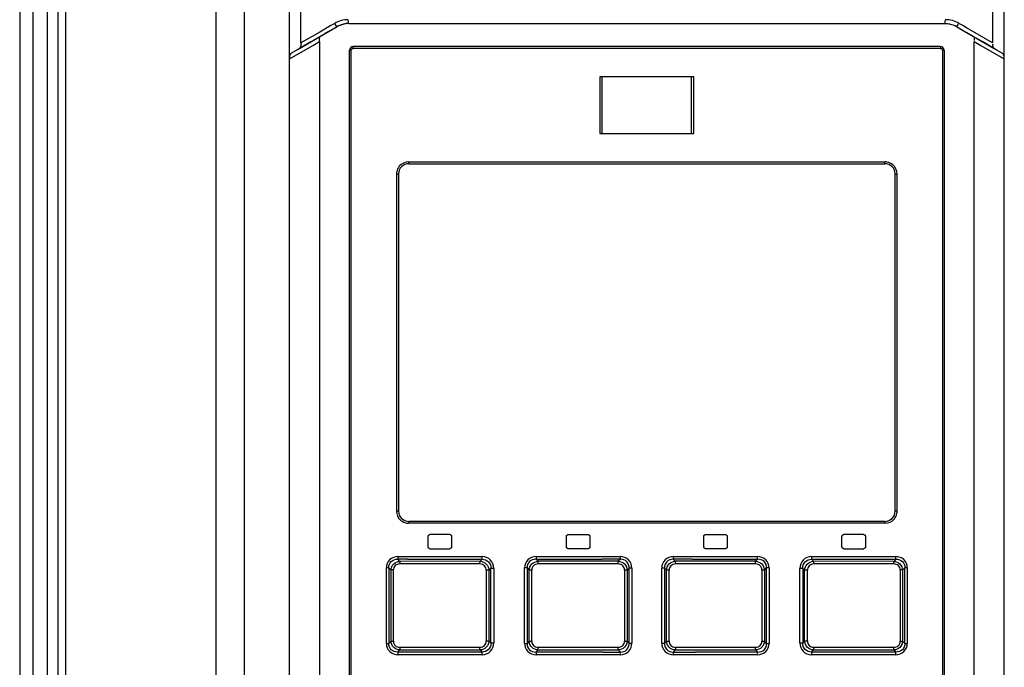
# Model space of a CAD drawing. Header units: inches. Extents: x 0 to 117, y 0 to 83.
# Tile 14 of 78: x 16.85 to 20.97, y 50.25 to 52.95. Entities that reach past the tile are written whole.
import ezdxf

# ---------------------------------------------------------------- set-up
doc = ezdxf.new("R2010")
doc.units = ezdxf.units.IN
doc.header["$LTSCALE"] = 6.431102
doc.header["$MEASUREMENT"] = 0
doc.layers.get('0').update_dxf_attribs({"linetype": 'CONTINUOUS'})
doc.styles.get("Standard").update_dxf_attribs({"font": 'txt', "width": 0.8})
doc.dimstyles.new('DIMSTYLE_2', dxfattribs={"dimtxt": 0.78125, "dimasz": 0.7, "dimexe": 0.18, "dimexo": 0.0625, "dimgap": 0.09, "dimtad": 1, "dimdec": 0, "dimzin": 4, "dimdsep": 46, "dimtxsty": 'STANDARD', "dimblk": '_FILLED', "dimblk1": '_FILLED', "dimblk2": '_FILLED', "dimcen": 0.09, "dimadec": 0, "dimazin": 0, "dimtfac": 1, "dimtdec": 0, "dimtofl": 0, "dimtmove": 0, "dimatfit": 3, "dimldrblk": '_FILLED', "dimfxl": 1, "dimtolj": 1, "dimtzin": 4, "dimarcsym": 0})

# ---------------------------------------------------------------- blocks, each defined once
blk = doc.blocks.new('_FILLED')
at = {"color": 0, "linetype": 'BYBLOCK'}
blk.add_solid([(0, 0), (-1, 0.1429), (-1, -0.1429)], dxfattribs=at)
blk = doc.blocks.new('*D7')
at = {"color": 7, "linetype": 'CONTINUOUS'}
for p, q in [((16.8175, 55.5995), (13.7418, 55.5995)), ((14.1168, 55.5995), (14.1168, 42.1088)), ((14.1168, 28.6182), (14.1168, 42.1088)), ((18.1416, 28.6182), (13.7418, 28.6182))]:
    blk.add_line(p, q, dxfattribs=at)
at = {"color": 7, "linetype": 'CONTINUOUS', "xscale": 0.7, "yscale": 0.7, "zscale": 0.7}
for p, rotation in [((14.1168, 55.5995), 90), ((14.1168, 28.6182), 270)]:
    blk.add_blockref('_FILLED', p, dxfattribs=dict(at, rotation=rotation))
at = {"color": 7, "linetype": 'CONTINUOUS', "insert": (13.1402, 42.1088), "char_height": 0.78125, "width": 1.875, "attachment_point": 2, "rotation": 90, "line_spacing_factor": 0.9}
blk.add_mtext('685', dxfattribs=at)

msp = doc.modelspace()

# ---------------------------------------------------------------- linework, layer by layer
at = {"color": 7, "linetype": 'CONTINUOUS'}
for p, q in [((16.9088, 38.9421), (16.9088, 55.305)), ((16.9674, 55.305), (16.9674, 38.9422)), ((17.7926, 55.2089), (17.7926, 29.4156)), ((16.8549, 38.8694), (16.8549, 55.165)), ((17.6754, 29.4442), (17.6754, 55.0909)), ((17.9816, 29.4202), (17.9816, 55.0909)), ((20.9738, 29.0737), (20.9738, 55.0909)), ((17.0139, 47.5617), (17.0139, 54.2541)), ((17.0451, 54.253), (17.0451, 47.5627)), ((18.0303, 52.8571), (18.0303, 53.033)), ((20.9251, 53.033), (20.9251, 52.8571)), ((18.0238, 52.834), (18.181, 52.9249)), ((18.1556, 52.9295), (18.1086, 52.9023)), ((18.1461, 52.9046), (18.1811, 52.9248)), ((18.1713, 52.9386), (18.1556, 52.9295)), ((18.1811, 52.9248), (18.181, 52.9249)), ((18.2303, 52.9381), (18.2303, 52.938)), ((20.7251, 52.938), (20.7251, 52.9381)), ((20.7744, 52.9249), (20.7743, 52.9248)), ((20.7743, 52.9248), (20.8093, 52.9046)), ((20.7744, 52.9249), (20.7918, 52.9148)), ((20.7997, 52.9295), (20.7841, 52.9386)), ((20.7918, 52.9148), (20.8093, 52.9047)), ((20.8154, 52.9204), (20.7997, 52.9295)), ((20.9251, 52.8571), (20.8154, 52.9204)), ((18.0773, 52.8842), (18.0303, 52.8571)), ((18.1086, 52.9023), (18.0773, 52.8842)), ((18.1091, 52.8828), (18.0822, 52.8672)), ((18.111, 52.884), (18.1091, 52.8828)), ((18.1312, 52.8959), (18.112, 52.8846)), ((18.1354, 52.8984), (18.1312, 52.8959)), ((18.1409, 52.9016), (18.1354, 52.8984)), ((18.1461, 52.9046), (18.1409, 52.9016)), ((20.8093, 52.9047), (20.9316, 52.834)), ((20.8093, 52.9046), (20.8142, 52.9018)), ((20.8142, 52.9018), (20.8199, 52.8984)), ((20.8199, 52.8984), (20.8241, 52.896)), ((20.8241, 52.896), (20.8434, 52.8846)), ((20.8463, 52.8828), (20.8444, 52.884)), ((20.8561, 52.8771), (20.8463, 52.8828)), ((20.8866, 52.8594), (20.8561, 52.8771)), ((18.0238, 52.834), (17.9881, 52.8128)), ((18.0687, 52.8594), (18.015, 52.8283)), ((18.0236, 52.8139), (18.0796, 52.8464)), ((18.0822, 52.8672), (18.0687, 52.8594)), ((18.0796, 52.8464), (18.1076, 52.8626)), ((18.1076, 52.8626), (18.1076, 47.7705)), ((20.7069, 52.8338), (18.2485, 52.8338)), ((20.706, 52.8417), (18.2493, 52.8417)), ((20.8478, 47.7705), (20.8478, 52.8626)), ((20.8478, 52.8626), (20.8758, 52.8464)), ((20.8758, 52.8464), (20.9318, 52.8139)), ((20.9404, 52.8283), (20.8866, 52.8594)), ((20.9316, 52.834), (20.9673, 52.8128)), ((17.9816, 52.7896), (18.0236, 52.8139)), ((18.2336, 47.8142), (18.2336, 52.826)), ((18.2336, 52.826), (18.2406, 52.826)), ((18.2406, 47.8142), (18.2406, 52.826)), ((20.7148, 52.826), (20.7148, 47.8142)), ((20.7218, 52.826), (20.7148, 52.826)), ((20.7218, 52.826), (20.7218, 47.8142)), ((20.9318, 52.8139), (20.9738, 52.7896)), ((19.2808, 52.7148), (19.2808, 52.4785)), ((19.6746, 52.7148), (19.2808, 52.7148)), ((19.2905, 52.4785), (19.2905, 52.7148)), ((19.6649, 52.4785), (19.6649, 52.7148)), ((19.6745, 52.4785), (19.6745, 52.7148)), ((19.2808, 52.4785), (19.6746, 52.4785)), ((18.4809, 52.3594), (20.4745, 52.3594)), ((18.4816, 52.3516), (20.4738, 52.3516)), ((18.4297, 52.3083), (18.4297, 50.8988)), ((18.4297, 52.3083), (18.4383, 52.3083)), ((18.4383, 52.3083), (18.4383, 50.8988)), ((20.5171, 50.8988), (20.5171, 52.3083)), ((20.5171, 52.3083), (20.5257, 52.3083)), ((20.5257, 50.8988), (20.5257, 52.3083)), ((18.4383, 50.8988), (18.4297, 50.8988)), ((20.5257, 50.8988), (20.5171, 50.8988)), ((20.4738, 50.8555), (18.4816, 50.8555)), ((20.4745, 50.8476), (18.4809, 50.8476)), ((18.5623, 50.7492), (18.5623, 50.7925)), ((18.6526, 50.8004), (18.5699, 50.8004)), ((18.6608, 50.7925), (18.6608, 50.7492)), ((19.1411, 50.7492), (19.1411, 50.7925)), ((19.149, 50.8004), (19.2316, 50.8004)), ((19.2395, 50.7925), (19.2395, 50.7492)), ((19.7159, 50.7492), (19.7159, 50.7925)), ((19.7238, 50.8004), (19.8064, 50.8004)), ((19.8143, 50.7925), (19.8143, 50.7492)), ((20.2946, 50.7492), (20.2946, 50.7925)), ((20.3855, 50.8004), (20.3028, 50.8004)), ((20.393, 50.7925), (20.393, 50.7492)), ((18.5699, 50.7413), (18.6526, 50.7413)), ((19.2316, 50.7413), (19.149, 50.7413)), ((19.8064, 50.7413), (19.7238, 50.7413)), ((20.3028, 50.7413), (20.3855, 50.7413)), ((18.444, 50.6884), (18.435, 50.6972)), ((18.4758, 50.6972), (18.435, 50.6972)), ((18.4357, 50.7083), (18.7888, 50.7083)), ((18.7798, 50.6885), (18.444, 50.6884)), ((18.4758, 50.6972), (18.7883, 50.6972)), ((18.7883, 50.6972), (18.7798, 50.6885)), ((19.0225, 50.6885), (19.0137, 50.6972)), ((19.0137, 50.6972), (19.2894, 50.6972)), ((19.014, 50.7046), (19.0139, 50.7037)), ((19.014, 50.7083), (19.014, 50.7073)), ((19.014, 50.7083), (19.3671, 50.7083)), ((19.014, 50.7064), (19.014, 50.7055)), ((19.3583, 50.6885), (19.0225, 50.6885)), ((19.367, 50.6972), (19.2894, 50.6972)), ((19.367, 50.6972), (19.3583, 50.6885)), ((19.3583, 50.6774), (19.3583, 50.6885)), ((19.367, 50.6972), (19.3671, 50.7083)), ((19.5883, 50.7083), (19.9414, 50.7083)), ((19.5883, 50.7083), (19.5884, 50.6972)), ((19.597, 50.6885), (19.5884, 50.6972)), ((19.6013, 50.6972), (19.5884, 50.6972)), ((19.597, 50.6885), (19.5971, 50.6774)), ((19.9329, 50.6885), (19.597, 50.6885)), ((19.6683, 50.6972), (19.6013, 50.6972)), ((19.6683, 50.6972), (19.9417, 50.6972)), ((19.9417, 50.6972), (19.9329, 50.6885)), ((20.1666, 50.7083), (20.5197, 50.7083)), ((20.1756, 50.6885), (20.1671, 50.6972)), ((20.1671, 50.6972), (20.5204, 50.6972)), ((20.5114, 50.6884), (20.1756, 50.6885)), ((20.5204, 50.6972), (20.5114, 50.6884)), ((18.3876, 50.3445), (18.3876, 50.6618)), ((18.3976, 50.6618), (18.3876, 50.6618)), ((18.3976, 50.6618), (18.3976, 50.3445)), ((18.3976, 50.6618), (18.4074, 50.6523)), ((18.4074, 50.354), (18.4074, 50.6523)), ((18.4174, 50.6523), (18.4074, 50.6523)), ((18.4174, 50.354), (18.4174, 50.6523)), ((18.7794, 50.6774), (18.4434, 50.6774)), ((18.8052, 50.6509), (18.8052, 50.3554)), ((18.8171, 50.6509), (18.8052, 50.6509)), ((18.8171, 50.6509), (18.8251, 50.6591)), ((18.8171, 50.6509), (18.8171, 50.3554)), ((18.8251, 50.3472), (18.8251, 50.6591)), ((18.8369, 50.6591), (18.8251, 50.6591)), ((18.8369, 50.6591), (18.8369, 50.3472)), ((18.9659, 50.3453), (18.9659, 50.6609)), ((18.9764, 50.6609), (18.9659, 50.6609)), ((18.9764, 50.6609), (18.9764, 50.3453)), ((18.9764, 50.6609), (18.9856, 50.6519)), ((18.9856, 50.3544), (18.9856, 50.6519)), ((18.9962, 50.6519), (18.9856, 50.6519)), ((18.9962, 50.3544), (18.9962, 50.6519)), ((19.3583, 50.6774), (19.0222, 50.6774)), ((19.3842, 50.6514), (19.3842, 50.3549)), ((19.3954, 50.6514), (19.3842, 50.6514)), ((19.3954, 50.6514), (19.404, 50.66)), ((19.3954, 50.6514), (19.3954, 50.3549)), ((19.404, 50.3463), (19.404, 50.66)), ((19.4151, 50.66), (19.404, 50.66)), ((19.4151, 50.66), (19.4151, 50.3463)), ((19.5402, 50.3463), (19.5402, 50.66)), ((19.5514, 50.66), (19.5402, 50.66)), ((19.5514, 50.66), (19.5514, 50.3463)), ((19.5514, 50.66), (19.56, 50.6514)), ((19.56, 50.3549), (19.56, 50.6514)), ((19.5712, 50.6514), (19.56, 50.6514)), ((19.5712, 50.3549), (19.5712, 50.6514)), ((19.9332, 50.6774), (19.5971, 50.6774)), ((19.9592, 50.6519), (19.9592, 50.3544)), ((19.9697, 50.6519), (19.9592, 50.6519)), ((19.9697, 50.6519), (19.9789, 50.6609)), ((19.9697, 50.6519), (19.9697, 50.3544)), ((19.9789, 50.3453), (19.9789, 50.6609)), ((19.9895, 50.6609), (19.9789, 50.6609)), ((19.9895, 50.6609), (19.9895, 50.3453)), ((20.1185, 50.3472), (20.1185, 50.6591)), ((20.1303, 50.6591), (20.1185, 50.6591)), ((20.1303, 50.6591), (20.1303, 50.3472)), ((20.1303, 50.6591), (20.1383, 50.6509)), ((20.1383, 50.3554), (20.1383, 50.6509)), ((20.1502, 50.6509), (20.1383, 50.6509)), ((20.1502, 50.3554), (20.1502, 50.6509)), ((20.512, 50.6774), (20.176, 50.6774)), ((20.538, 50.6523), (20.538, 50.354)), ((20.548, 50.6523), (20.538, 50.6523)), ((20.548, 50.6523), (20.5578, 50.6618)), ((20.548, 50.6523), (20.548, 50.354)), ((20.5578, 50.3445), (20.5578, 50.6618)), ((20.5678, 50.6618), (20.5578, 50.6618)), ((20.5678, 50.6618), (20.5678, 50.3445)), ((18.3876, 50.3445), (18.3976, 50.3445)), ((18.4074, 50.354), (18.3976, 50.3445)), ((18.4074, 50.354), (18.4174, 50.354)), ((18.435, 50.3091), (18.444, 50.3178)), ((18.4434, 50.3289), (18.7794, 50.3289)), ((18.444, 50.3178), (18.7798, 50.3178)), ((18.7798, 50.3178), (18.7883, 50.3091)), ((18.8052, 50.3554), (18.8171, 50.3554)), ((18.8251, 50.3472), (18.8171, 50.3554)), ((18.8251, 50.3472), (18.8369, 50.3472)), ((18.9659, 50.3453), (18.9764, 50.3453)), ((18.9856, 50.3544), (18.9764, 50.3453)), ((18.9856, 50.3544), (18.9962, 50.3544)), ((19.0137, 50.3091), (19.0225, 50.3178)), ((19.0222, 50.3289), (19.3583, 50.3289)), ((19.0225, 50.3178), (19.3583, 50.3178)), ((19.3583, 50.3178), (19.3583, 50.3289)), ((19.3583, 50.3178), (19.367, 50.3091)), ((19.3842, 50.3549), (19.3954, 50.3549)), ((19.404, 50.3463), (19.3954, 50.3549)), ((19.404, 50.3463), (19.4151, 50.3463)), ((19.5402, 50.3463), (19.5514, 50.3463)), ((19.56, 50.3549), (19.5514, 50.3463)), ((19.56, 50.3549), (19.5712, 50.3549)), ((19.5884, 50.3091), (19.5971, 50.3178)), ((19.5971, 50.3289), (19.9332, 50.3289)), ((19.5971, 50.3289), (19.5971, 50.3178)), ((19.5971, 50.3178), (19.9329, 50.3178)), ((19.9329, 50.3178), (19.9417, 50.3091)), ((19.9592, 50.3544), (19.9697, 50.3544)), ((19.9789, 50.3453), (19.9697, 50.3544)), ((19.9789, 50.3453), (19.9895, 50.3453)), ((20.1185, 50.3472), (20.1303, 50.3472)), ((20.1383, 50.3554), (20.1303, 50.3472)), ((20.1383, 50.3554), (20.1502, 50.3554)), ((20.1671, 50.3091), (20.1756, 50.3178)), ((20.1756, 50.3178), (20.5114, 50.3178)), ((20.176, 50.3289), (20.512, 50.3289)), ((20.5114, 50.3178), (20.5204, 50.3091)), ((20.538, 50.354), (20.548, 50.354)), ((20.5578, 50.3445), (20.548, 50.354)), ((20.5578, 50.3445), (20.5678, 50.3445)), ((18.5209, 50.3091), (18.435, 50.3091)), ((18.7888, 50.298), (18.4357, 50.298)), ((18.7883, 50.3091), (18.5209, 50.3091)), ((19.295, 50.3091), (19.0137, 50.3091)), ((19.3671, 50.298), (19.014, 50.298)), ((19.295, 50.3091), (19.367, 50.3091)), ((19.367, 50.3073), (19.367, 50.3083)), ((19.3671, 50.3037), (19.367, 50.3062)), ((19.3671, 50.298), (19.3671, 50.3015)), ((19.5884, 50.3091), (19.5883, 50.298)), ((19.9414, 50.298), (19.5883, 50.298)), ((19.5884, 50.3091), (19.656, 50.3091)), ((19.656, 50.3091), (19.6815, 50.3091)), ((19.9417, 50.3091), (19.6815, 50.3091)), ((19.9414, 50.3014), (19.9414, 50.3022)), ((19.9414, 50.2997), (19.9414, 50.3006)), ((19.9414, 50.298), (19.9414, 50.2989)), ((19.9415, 50.3045), (19.9415, 50.3052)), ((19.9415, 50.303), (19.9415, 50.3038)), ((20.5197, 50.298), (20.1666, 50.298)), ((20.5204, 50.3091), (20.1671, 50.3091))]:
    msp.add_line(p, q, dxfattribs=at)
for points in [[(18.1885, 52.9287), (18.1877, 52.9283), (18.1868, 52.9279), (18.186, 52.9275), (18.1852, 52.927), (18.1843, 52.9266), (18.1835, 52.9262), (18.1827, 52.9257), (18.1819, 52.9253), (18.1811, 52.9248)], [(20.7743, 52.9248), (20.7735, 52.9253), (20.7727, 52.9257), (20.7719, 52.9262), (20.7711, 52.9266), (20.7702, 52.927), (20.7694, 52.9275), (20.7686, 52.9279), (20.7677, 52.9283), (20.7669, 52.9287)], [(18.2406, 52.826), (18.2407, 52.8274), (18.2411, 52.8287), (18.2416, 52.8298), (18.2423, 52.8309), (18.2433, 52.8319), (18.2443, 52.8327), (18.2456, 52.8333), (18.2469, 52.8336), (18.2485, 52.8338)], [(20.7069, 52.8338), (20.7084, 52.8337), (20.7097, 52.8333), (20.7109, 52.8328), (20.712, 52.832), (20.713, 52.831), (20.7137, 52.8299), (20.7143, 52.8287), (20.7146, 52.8274), (20.7148, 52.826)], [(18.5623, 50.7925), (18.5625, 50.7939), (18.5628, 50.7952), (18.5633, 50.7963), (18.5641, 50.7974), (18.565, 50.7984), (18.5661, 50.7992), (18.5673, 50.7998), (18.5687, 50.8002), (18.5702, 50.8004)], [(18.6529, 50.8004), (18.6543, 50.8002), (18.6556, 50.7999), (18.6568, 50.7993), (18.6579, 50.7986), (18.6589, 50.7976), (18.6597, 50.7965), (18.6602, 50.7953), (18.6606, 50.794), (18.6608, 50.7925)], [(19.1411, 50.7925), (19.1412, 50.7939), (19.1416, 50.7952), (19.1421, 50.7963), (19.1428, 50.7974), (19.1437, 50.7984), (19.1448, 50.7992), (19.146, 50.7998), (19.1474, 50.8002), (19.149, 50.8004)], [(19.2316, 50.8004), (19.233, 50.8002), (19.2343, 50.7999), (19.2355, 50.7994), (19.2366, 50.7987), (19.2375, 50.7977), (19.2383, 50.7966), (19.2389, 50.7954), (19.2393, 50.794), (19.2395, 50.7925)], [(19.7159, 50.7925), (19.716, 50.7939), (19.7164, 50.7952), (19.7169, 50.7963), (19.7176, 50.7974), (19.7185, 50.7984), (19.7196, 50.7992), (19.7208, 50.7998), (19.7222, 50.8002), (19.7238, 50.8004)], [(19.8064, 50.8004), (19.8079, 50.8002), (19.8092, 50.7999), (19.8104, 50.7993), (19.8115, 50.7985), (19.8125, 50.7976), (19.8132, 50.7965), (19.8138, 50.7953), (19.8142, 50.7939), (19.8143, 50.7925)], [(20.2946, 50.7925), (20.2948, 50.7939), (20.2951, 50.7952), (20.2956, 50.7963), (20.2964, 50.7974), (20.2973, 50.7984), (20.2984, 50.7992), (20.2996, 50.7998), (20.301, 50.8002), (20.3025, 50.8004)], [(20.3852, 50.8004), (20.3866, 50.8002), (20.3878, 50.7999), (20.389, 50.7994), (20.3901, 50.7987), (20.3911, 50.7977), (20.3919, 50.7967), (20.3924, 50.7954), (20.3928, 50.794), (20.393, 50.7925)], [(18.5702, 50.7413), (18.5688, 50.7415), (18.5676, 50.7418), (18.5664, 50.7423), (18.5653, 50.7431), (18.5643, 50.744), (18.5635, 50.7451), (18.5629, 50.7463), (18.5625, 50.7477), (18.5623, 50.7492)], [(18.6608, 50.7492), (18.6606, 50.7478), (18.6603, 50.7465), (18.6598, 50.7454), (18.659, 50.7443), (18.6581, 50.7433), (18.657, 50.7425), (18.6558, 50.7419), (18.6544, 50.7415), (18.6529, 50.7413)], [(19.149, 50.7413), (19.1476, 50.7415), (19.1463, 50.7418), (19.1451, 50.7423), (19.144, 50.7431), (19.143, 50.744), (19.1423, 50.7451), (19.1417, 50.7463), (19.1413, 50.7477), (19.1411, 50.7492)], [(19.2395, 50.7492), (19.2394, 50.7478), (19.239, 50.7465), (19.2385, 50.7454), (19.2378, 50.7443), (19.2368, 50.7433), (19.2358, 50.7425), (19.2345, 50.7419), (19.2332, 50.7415), (19.2316, 50.7413)], [(19.7238, 50.7413), (19.7224, 50.7415), (19.7211, 50.7418), (19.7199, 50.7423), (19.7188, 50.7431), (19.7179, 50.744), (19.7171, 50.7451), (19.7165, 50.7463), (19.7161, 50.7477), (19.7159, 50.7492)], [(19.8143, 50.7492), (19.8142, 50.7478), (19.8138, 50.7465), (19.8133, 50.7454), (19.8126, 50.7443), (19.8117, 50.7433), (19.8106, 50.7425), (19.8093, 50.7419), (19.808, 50.7415), (19.8064, 50.7413)], [(20.3025, 50.7413), (20.3011, 50.7415), (20.2998, 50.7418), (20.2987, 50.7423), (20.2976, 50.7431), (20.2966, 50.744), (20.2958, 50.7451), (20.2952, 50.7463), (20.2948, 50.7477), (20.2946, 50.7492)], [(20.393, 50.7492), (20.3929, 50.7478), (20.3926, 50.7465), (20.3921, 50.7454), (20.3913, 50.7443), (20.3904, 50.7433), (20.3893, 50.7425), (20.3881, 50.7419), (20.3867, 50.7415), (20.3852, 50.7413)], [(18.4356, 50.7027), (18.4355, 50.7018), (18.4355, 50.7011), (18.4354, 50.7003), (18.4354, 50.6996), (18.4353, 50.699), (18.4352, 50.6985), (18.4351, 50.698), (18.4351, 50.6975), (18.435, 50.6972)], [(18.4357, 50.7083), (18.4357, 50.7076), (18.4357, 50.707), (18.4357, 50.7063), (18.4357, 50.7057), (18.4357, 50.7051), (18.4356, 50.7044), (18.4356, 50.7038), (18.4356, 50.7032), (18.4356, 50.7027)], [(19.0139, 50.7006), (19.0138, 50.7001), (19.0138, 50.6996), (19.0138, 50.6992), (19.0138, 50.6988), (19.0138, 50.6984), (19.0137, 50.698), (19.0137, 50.6977), (19.0137, 50.6974), (19.0137, 50.6972)], [(19.0139, 50.7029), (19.0139, 50.7021), (19.0139, 50.7013), (19.0139, 50.7006)], [(20.1666, 50.7083), (20.1666, 50.7072), (20.1666, 50.7062), (20.1666, 50.7052), (20.1667, 50.7042), (20.1667, 50.7032), (20.1667, 50.7023), (20.1667, 50.7014), (20.1668, 50.7006), (20.1668, 50.6998)], [(20.1668, 50.6998), (20.1669, 50.6994), (20.1669, 50.6991), (20.1669, 50.6987), (20.1669, 50.6984), (20.167, 50.6981), (20.167, 50.6978), (20.167, 50.6976), (20.1671, 50.6974), (20.1671, 50.6972)], [(18.7886, 50.3065), (18.7885, 50.3068), (18.7885, 50.3072), (18.7885, 50.3075), (18.7885, 50.3079), (18.7884, 50.3082), (18.7884, 50.3084), (18.7884, 50.3087), (18.7883, 50.3089), (18.7883, 50.3091)], [(18.7888, 50.298), (18.7888, 50.2991), (18.7888, 50.3001), (18.7888, 50.3011), (18.7887, 50.3021), (18.7887, 50.3031), (18.7887, 50.304), (18.7886, 50.3049), (18.7886, 50.3057), (18.7886, 50.3065)], [(19.9415, 50.3058), (19.9416, 50.3063), (19.9416, 50.3069), (19.9416, 50.3073), (19.9416, 50.3078), (19.9416, 50.3082), (19.9417, 50.3085), (19.9417, 50.3088), (19.9417, 50.3091)], [(20.5197, 50.298), (20.5197, 50.2987), (20.5197, 50.2993), (20.5197, 50.3), (20.5197, 50.3006), (20.5197, 50.3012), (20.5197, 50.3019), (20.5198, 50.3025), (20.5198, 50.3031), (20.5198, 50.3036)], [(20.5198, 50.3036), (20.5199, 50.3045), (20.5199, 50.3052), (20.52, 50.306), (20.52, 50.3066), (20.5201, 50.3073), (20.5202, 50.3078), (20.5202, 50.3083), (20.5203, 50.3088), (20.5204, 50.3091)]]:
    msp.add_lwpolyline(points, dxfattribs=at)
for centre, radius, start, end in [((18.2284, 52.8398), 0.1141, 90.0741, 119.9927), ((18.2303, 52.8398), 0.0984, 116.698, 120.0334), ((18.2303, 52.8399), 0.0983, 90.0415, 115.131), ((20.7268, 52.8394), 0.1145, 60.0137, 89.9641), ((20.7251, 52.8396), 0.0984, 64.8463, 67.6958), ((20.7251, 52.8398), 0.0984, 59.9666, 63.302), ((18.2493, 52.826), 0.0157, 90, 180), ((20.706, 52.826), 0.0157, 0, 90), ((18.4816, 52.3083), 0.0433, 90, 180), ((20.4738, 52.3083), 0.0433, 0, 90), ((20.4718, 52.2954), 0.0641, 79.1491, 87.6551), ((18.4924, 52.3059), 0.0628, 169.2066, 177.8175), ((18.4816, 50.8988), 0.0433, 180, 270), ((20.4738, 50.8988), 0.0433, 270, 360), ((20.463, 50.9012), 0.0628, 349.2066, 357.8175), ((18.4835, 50.9117), 0.0641, 259.1491, 267.6551)]:
    msp.add_arc(centre, radius, start, end, dxfattribs=at)
for points, knots in [([(18.181, 52.9249), (18.18, 52.9244), (18.1769, 52.9301), (18.1749, 52.9326), (18.1736, 52.9355)], [0, 0, 0, 0, 0.268977, 1, 1, 1, 1]), ([(18.2302, 52.9381), (18.2299, 52.9382), (18.228, 52.9431), (18.2286, 52.9467), (18.229, 52.9505)], [0, 0, 0, 0, 0.078316, 1, 1, 1, 1]), ([(20.7251, 52.9381), (20.7255, 52.9382), (20.7274, 52.9431), (20.7268, 52.9467), (20.7264, 52.9505)], [0, 0, 0, 0, 0.078306, 1, 1, 1, 1]), ([(20.7743, 52.9249), (20.7754, 52.9244), (20.7785, 52.9301), (20.7805, 52.9326), (20.7818, 52.9355)], [0, 0, 0, 0, 0.268974, 1, 1, 1, 1]), ([(18.1076, 52.8626), (18.1076, 52.8649), (18.1074, 52.8677), (18.1085, 52.8806), (18.1089, 52.8778)], [0, 0, 0, 0, 0.448537, 1, 1, 1, 1]), ([(20.8462, 52.8832), (20.8475, 52.8823), (20.8469, 52.8755), (20.8476, 52.8707), (20.8473, 52.8668)], [0, 0, 0, 0, 0.293616, 1, 1, 1, 1]), ([(18.0303, 52.8571), (18.0303, 52.8547), (18.0307, 52.8503), (18.027, 52.8367), (18.0248, 52.8398)], [0, 0, 0, 0, 0.38917, 1, 1, 1, 1]), ([(18.2485, 52.8338), (18.2485, 52.8357), (18.249, 52.8375), (18.2486, 52.8417), (18.2493, 52.8417)], [0, 0, 0, 0, 0.700029, 1, 1, 1, 1]), ([(20.706, 52.8417), (20.7068, 52.8417), (20.7064, 52.8375), (20.7069, 52.8357), (20.7069, 52.8338)], [0, 0, 0, 0, 0.299971, 1, 1, 1, 1]), ([(20.9316, 52.834), (20.9306, 52.8346), (20.9259, 52.8397), (20.9254, 52.8477), (20.9269, 52.8532)], [0, 0, 0, 0, 0.161482, 1, 1, 1, 1]), ([(17.9881, 52.8128), (17.9872, 52.8122), (17.9824, 52.8071), (17.9819, 52.7991), (17.9834, 52.7935)], [0, 0, 0, 0, 0.161497, 1, 1, 1, 1]), ([(20.9738, 52.7896), (20.9738, 52.7921), (20.9742, 52.7965), (20.9704, 52.8102), (20.9682, 52.8071)], [0, 0, 0, 0, 0.389307, 1, 1, 1, 1]), ([(18.4816, 52.3516), (18.4808, 52.3516), (18.4815, 52.3558), (18.4809, 52.3576), (18.4809, 52.3594)], [0, 0, 0, 0, 0.302844, 1, 1, 1, 1]), ([(20.4738, 52.3516), (20.4746, 52.3516), (20.4739, 52.3558), (20.4745, 52.3576), (20.4745, 52.3594)], [0, 0, 0, 0, 0.302845, 1, 1, 1, 1]), ([(18.4816, 50.8555), (18.4808, 50.8555), (18.4815, 50.8512), (18.4809, 50.8495), (18.4809, 50.8476)], [0, 0, 0, 0, 0.302845, 1, 1, 1, 1]), ([(20.4738, 50.8555), (20.4746, 50.8555), (20.4739, 50.8512), (20.4745, 50.8495), (20.4745, 50.8476)], [0, 0, 0, 0, 0.302844, 1, 1, 1, 1]), ([(18.4357, 50.7083), (18.4236, 50.7077), (18.3976, 50.7), (18.3879, 50.674), (18.3876, 50.6618)], [0, 0, 0, 0, 0.500114, 1, 1, 1, 1]), ([(18.3976, 50.6618), (18.3973, 50.6713), (18.405, 50.6918), (18.4256, 50.6976), (18.435, 50.6972)], [0, 0, 0, 0, 0.501465, 1, 1, 1, 1]), ([(18.4074, 50.6523), (18.4077, 50.6615), (18.4157, 50.6806), (18.4348, 50.6881), (18.444, 50.6884)], [0, 0, 0, 0, 0.498949, 1, 1, 1, 1]), ([(18.444, 50.6884), (18.4437, 50.687), (18.4435, 50.6833), (18.4433, 50.6796), (18.4433, 50.6773)], [0, 0, 0, 0, 0.401308, 1, 1, 1, 1]), ([(18.7793, 50.6774), (18.7793, 50.6796), (18.7794, 50.6833), (18.7795, 50.687), (18.7798, 50.6885)], [0, 0, 0, 0, 0.599621, 1, 1, 1, 1]), ([(18.7798, 50.6885), (18.7893, 50.6882), (18.8088, 50.68), (18.8168, 50.6604), (18.8171, 50.6509)], [0, 0, 0, 0, 0.498917, 1, 1, 1, 1]), ([(18.7883, 50.6972), (18.7885, 50.6986), (18.7887, 50.7023), (18.7888, 50.706), (18.7888, 50.7083)], [0, 0, 0, 0, 0.400429, 1, 1, 1, 1]), ([(18.7883, 50.6972), (18.798, 50.6975), (18.8188, 50.6897), (18.8255, 50.6688), (18.8251, 50.6591)], [0, 0, 0, 0, 0.49985, 1, 1, 1, 1]), ([(18.8369, 50.6591), (18.8369, 50.6716), (18.8274, 50.6979), (18.8012, 50.7083), (18.7888, 50.7083)], [0, 0, 0, 0, 0.500912, 1, 1, 1, 1]), ([(19.014, 50.7083), (19.0017, 50.7083), (18.9758, 50.6991), (18.9659, 50.6732), (18.9659, 50.6609)], [0, 0, 0, 0, 0.500347, 1, 1, 1, 1]), ([(19.0137, 50.6972), (19.0042, 50.6975), (18.9835, 50.6911), (18.9761, 50.6704), (18.9764, 50.6609)], [0, 0, 0, 0, 0.499787, 1, 1, 1, 1]), ([(18.9856, 50.6519), (18.9859, 50.6612), (18.9939, 50.6804), (19.0131, 50.6882), (19.0225, 50.6885)], [0, 0, 0, 0, 0.49945, 1, 1, 1, 1]), ([(19.0225, 50.6885), (19.0223, 50.687), (19.0222, 50.6833), (19.0222, 50.6796), (19.0222, 50.6774)], [0, 0, 0, 0, 0.399926, 1, 1, 1, 1]), ([(19.3583, 50.6885), (19.3677, 50.6882), (19.3871, 50.6802), (19.3951, 50.6608), (19.3954, 50.6514)], [0, 0, 0, 0, 0.49989, 1, 1, 1, 1]), ([(19.404, 50.66), (19.4043, 50.6696), (19.3973, 50.6904), (19.3766, 50.6975), (19.367, 50.6972)], [0, 0, 0, 0, 0.500024, 1, 1, 1, 1]), ([(19.4151, 50.66), (19.4152, 50.6724), (19.4055, 50.6985), (19.3794, 50.7083), (19.3671, 50.7083)], [0, 0, 0, 0, 0.50014, 1, 1, 1, 1]), ([(19.5883, 50.7083), (19.576, 50.7083), (19.5499, 50.6985), (19.5402, 50.6724), (19.5402, 50.66)], [0, 0, 0, 0, 0.499974, 1, 1, 1, 1]), ([(19.5884, 50.6972), (19.5788, 50.6975), (19.5581, 50.6904), (19.551, 50.6696), (19.5514, 50.66)], [0, 0, 0, 0, 0.500144, 1, 1, 1, 1]), ([(19.56, 50.6514), (19.5603, 50.6608), (19.5682, 50.6802), (19.5876, 50.6882), (19.597, 50.6885)], [0, 0, 0, 0, 0.500182, 1, 1, 1, 1]), ([(19.9329, 50.6885), (19.9422, 50.6882), (19.9615, 50.6804), (19.9695, 50.6612), (19.9697, 50.6519)], [0, 0, 0, 0, 0.500628, 1, 1, 1, 1]), ([(19.9332, 50.6774), (19.9332, 50.6796), (19.9331, 50.6833), (19.9331, 50.687), (19.9329, 50.6885)], [0, 0, 0, 0, 0.600077, 1, 1, 1, 1]), ([(19.9895, 50.6609), (19.9895, 50.6732), (19.9796, 50.6991), (19.9536, 50.7083), (19.9414, 50.7083)], [0, 0, 0, 0, 0.499787, 1, 1, 1, 1]), ([(19.9417, 50.6972), (19.9416, 50.6986), (19.9415, 50.7023), (19.9414, 50.706), (19.9414, 50.7083)], [0, 0, 0, 0, 0.39992, 1, 1, 1, 1]), ([(19.9789, 50.6609), (19.9793, 50.6704), (19.9719, 50.6911), (19.9512, 50.6975), (19.9417, 50.6972)], [0, 0, 0, 0, 0.50039, 1, 1, 1, 1]), ([(20.1666, 50.7083), (20.1542, 50.7078), (20.1276, 50.6982), (20.119, 50.6716), (20.1185, 50.6591)], [0, 0, 0, 0, 0.49921, 1, 1, 1, 1]), ([(20.1303, 50.6591), (20.1299, 50.6688), (20.1366, 50.6897), (20.1574, 50.6975), (20.1671, 50.6972)], [0, 0, 0, 0, 0.500266, 1, 1, 1, 1]), ([(20.1383, 50.6509), (20.1386, 50.6604), (20.1466, 50.68), (20.1661, 50.6882), (20.1756, 50.6885)], [0, 0, 0, 0, 0.501147, 1, 1, 1, 1]), ([(20.1756, 50.6885), (20.1759, 50.687), (20.176, 50.6833), (20.1761, 50.6796), (20.1761, 50.6774)], [0, 0, 0, 0, 0.400385, 1, 1, 1, 1]), ([(20.5114, 50.6884), (20.5206, 50.6881), (20.5397, 50.6806), (20.5477, 50.6615), (20.548, 50.6523)], [0, 0, 0, 0, 0.501135, 1, 1, 1, 1]), ([(20.5121, 50.6773), (20.5121, 50.6796), (20.5119, 50.6833), (20.5117, 50.687), (20.5114, 50.6884)], [0, 0, 0, 0, 0.598694, 1, 1, 1, 1]), ([(20.5204, 50.6972), (20.52, 50.6986), (20.5199, 50.7023), (20.5197, 50.706), (20.5197, 50.7083)], [0, 0, 0, 0, 0.40126, 1, 1, 1, 1]), ([(20.5678, 50.6618), (20.5678, 50.674), (20.5576, 50.6997), (20.5318, 50.7083), (20.5197, 50.7083)], [0, 0, 0, 0, 0.499905, 1, 1, 1, 1]), ([(20.5204, 50.6972), (20.5298, 50.6975), (20.5504, 50.6918), (20.5581, 50.6713), (20.5578, 50.6618)], [0, 0, 0, 0, 0.498789, 1, 1, 1, 1]), ([(18.4434, 50.6774), (18.4368, 50.6774), (18.4229, 50.6727), (18.4174, 50.6589), (18.4174, 50.6523)], [0, 0, 0, 0, 0.500405, 1, 1, 1, 1]), ([(18.8052, 50.6509), (18.8051, 50.6576), (18.8002, 50.6718), (18.786, 50.6773), (18.7794, 50.6774)], [0, 0, 0, 0, 0.500784, 1, 1, 1, 1]), ([(19.0222, 50.6774), (19.0156, 50.6772), (19.0016, 50.6725), (18.9962, 50.6585), (18.9962, 50.6519)], [0, 0, 0, 0, 0.500235, 1, 1, 1, 1]), ([(19.3842, 50.6514), (19.384, 50.6581), (19.3791, 50.6722), (19.3649, 50.6773), (19.3583, 50.6774)], [0, 0, 0, 0, 0.500026, 1, 1, 1, 1]), ([(19.5971, 50.6774), (19.5905, 50.6772), (19.5764, 50.6722), (19.5712, 50.6581), (19.5712, 50.6514)], [0, 0, 0, 0, 0.499903, 1, 1, 1, 1]), ([(19.9592, 50.6519), (19.959, 50.6585), (19.9539, 50.6725), (19.9398, 50.6773), (19.9332, 50.6774)], [0, 0, 0, 0, 0.499685, 1, 1, 1, 1]), ([(20.176, 50.6774), (20.1693, 50.6772), (20.1552, 50.6718), (20.1502, 50.6576), (20.1502, 50.6509)], [0, 0, 0, 0, 0.499152, 1, 1, 1, 1]), ([(20.538, 50.6523), (20.5379, 50.6589), (20.5326, 50.6728), (20.5186, 50.6773), (20.512, 50.6774)], [0, 0, 0, 0, 0.499767, 1, 1, 1, 1]), ([(18.3876, 50.3445), (18.3876, 50.3323), (18.3978, 50.3066), (18.4236, 50.298), (18.4357, 50.298)], [0, 0, 0, 0, 0.499905, 1, 1, 1, 1]), ([(18.435, 50.3091), (18.4256, 50.3088), (18.405, 50.3145), (18.3973, 50.335), (18.3976, 50.3445)], [0, 0, 0, 0, 0.498784, 1, 1, 1, 1]), ([(18.444, 50.3178), (18.4348, 50.3182), (18.4157, 50.3257), (18.4077, 50.3447), (18.4074, 50.354)], [0, 0, 0, 0, 0.501135, 1, 1, 1, 1]), ([(18.4174, 50.354), (18.4175, 50.3474), (18.4228, 50.3335), (18.4368, 50.329), (18.4434, 50.3289)], [0, 0, 0, 0, 0.499767, 1, 1, 1, 1]), ([(18.4433, 50.3289), (18.4433, 50.3267), (18.4435, 50.323), (18.4437, 50.3193), (18.444, 50.3178)], [0, 0, 0, 0, 0.598694, 1, 1, 1, 1]), ([(18.7798, 50.3178), (18.7795, 50.3193), (18.7794, 50.323), (18.7793, 50.3267), (18.7793, 50.3289)], [0, 0, 0, 0, 0.400385, 1, 1, 1, 1]), ([(18.7794, 50.3289), (18.786, 50.3291), (18.8002, 50.3344), (18.8052, 50.3487), (18.8052, 50.3554)], [0, 0, 0, 0, 0.499152, 1, 1, 1, 1]), ([(18.8171, 50.3554), (18.8168, 50.3459), (18.8088, 50.3263), (18.7893, 50.318), (18.7798, 50.3178)], [0, 0, 0, 0, 0.501147, 1, 1, 1, 1]), ([(18.8251, 50.3472), (18.8254, 50.3375), (18.8188, 50.3166), (18.798, 50.3088), (18.7883, 50.3091)], [0, 0, 0, 0, 0.500266, 1, 1, 1, 1]), ([(18.7888, 50.298), (18.8012, 50.2984), (18.8278, 50.3081), (18.8364, 50.3347), (18.8369, 50.3472)], [0, 0, 0, 0, 0.49921, 1, 1, 1, 1]), ([(18.9659, 50.3453), (18.9659, 50.3331), (18.9758, 50.3072), (19.0017, 50.298), (19.014, 50.298)], [0, 0, 0, 0, 0.499787, 1, 1, 1, 1]), ([(18.9764, 50.3453), (18.9761, 50.3358), (18.9835, 50.3152), (19.0042, 50.3087), (19.0137, 50.3091)], [0, 0, 0, 0, 0.50039, 1, 1, 1, 1]), ([(19.0225, 50.3178), (19.0131, 50.3181), (18.9939, 50.3259), (18.9859, 50.3451), (18.9856, 50.3544)], [0, 0, 0, 0, 0.500628, 1, 1, 1, 1]), ([(18.9962, 50.3544), (18.9964, 50.3478), (19.0015, 50.3338), (19.0156, 50.329), (19.0222, 50.3289)], [0, 0, 0, 0, 0.499685, 1, 1, 1, 1]), ([(19.0222, 50.3289), (19.0222, 50.3267), (19.0222, 50.323), (19.0223, 50.3193), (19.0225, 50.3178)], [0, 0, 0, 0, 0.600077, 1, 1, 1, 1]), ([(19.3954, 50.3549), (19.3951, 50.3455), (19.3871, 50.3261), (19.3677, 50.3181), (19.3583, 50.3178)], [0, 0, 0, 0, 0.500182, 1, 1, 1, 1]), ([(19.3583, 50.3289), (19.3649, 50.329), (19.379, 50.3341), (19.3841, 50.3482), (19.3842, 50.3549)], [0, 0, 0, 0, 0.499903, 1, 1, 1, 1]), ([(19.367, 50.3091), (19.3766, 50.3088), (19.3973, 50.3159), (19.4043, 50.3367), (19.404, 50.3463)], [0, 0, 0, 0, 0.500144, 1, 1, 1, 1]), ([(19.3671, 50.298), (19.3794, 50.298), (19.4055, 50.3078), (19.4152, 50.3339), (19.4151, 50.3463)], [0, 0, 0, 0, 0.499974, 1, 1, 1, 1]), ([(19.5402, 50.3463), (19.5402, 50.3339), (19.5499, 50.3078), (19.576, 50.298), (19.5883, 50.298)], [0, 0, 0, 0, 0.50014, 1, 1, 1, 1]), ([(19.5514, 50.3463), (19.5511, 50.3367), (19.5581, 50.3159), (19.5788, 50.3088), (19.5884, 50.3091)], [0, 0, 0, 0, 0.500023, 1, 1, 1, 1]), ([(19.597, 50.3178), (19.5876, 50.3181), (19.5682, 50.3261), (19.5603, 50.3455), (19.56, 50.3549)], [0, 0, 0, 0, 0.49989, 1, 1, 1, 1]), ([(19.5712, 50.3549), (19.5713, 50.3482), (19.5763, 50.3341), (19.5905, 50.3289), (19.5971, 50.3289)], [0, 0, 0, 0, 0.500026, 1, 1, 1, 1]), ([(19.9697, 50.3544), (19.9695, 50.3451), (19.9615, 50.3259), (19.9422, 50.3181), (19.9329, 50.3178)], [0, 0, 0, 0, 0.49945, 1, 1, 1, 1]), ([(19.9329, 50.3178), (19.9331, 50.3193), (19.9331, 50.323), (19.9332, 50.3267), (19.9332, 50.3289)], [0, 0, 0, 0, 0.399926, 1, 1, 1, 1]), ([(19.9332, 50.3289), (19.9398, 50.3291), (19.9538, 50.3337), (19.9592, 50.3478), (19.9592, 50.3544)], [0, 0, 0, 0, 0.500235, 1, 1, 1, 1]), ([(19.9414, 50.298), (19.9536, 50.298), (19.9796, 50.3072), (19.9895, 50.3331), (19.9895, 50.3453)], [0, 0, 0, 0, 0.500347, 1, 1, 1, 1]), ([(19.9417, 50.3091), (19.9512, 50.3087), (19.9719, 50.3152), (19.9793, 50.3358), (19.9789, 50.3453)], [0, 0, 0, 0, 0.499787, 1, 1, 1, 1]), ([(20.1185, 50.3472), (20.1185, 50.3347), (20.1279, 50.3084), (20.1542, 50.298), (20.1666, 50.298)], [0, 0, 0, 0, 0.500912, 1, 1, 1, 1]), ([(20.1671, 50.3091), (20.1574, 50.3088), (20.1366, 50.3166), (20.1299, 50.3375), (20.1303, 50.3472)], [0, 0, 0, 0, 0.49985, 1, 1, 1, 1]), ([(20.1756, 50.3178), (20.1661, 50.3181), (20.1466, 50.3263), (20.1386, 50.3459), (20.1383, 50.3554)], [0, 0, 0, 0, 0.498917, 1, 1, 1, 1]), ([(20.1502, 50.3554), (20.1503, 50.3487), (20.1551, 50.3345), (20.1693, 50.3289), (20.176, 50.3289)], [0, 0, 0, 0, 0.500784, 1, 1, 1, 1]), ([(20.1761, 50.3289), (20.1761, 50.3267), (20.176, 50.323), (20.1759, 50.3193), (20.1756, 50.3178)], [0, 0, 0, 0, 0.599621, 1, 1, 1, 1]), ([(20.548, 50.354), (20.5477, 50.3447), (20.5397, 50.3257), (20.5206, 50.3182), (20.5114, 50.3178)], [0, 0, 0, 0, 0.498949, 1, 1, 1, 1]), ([(20.5114, 50.3178), (20.5117, 50.3193), (20.5119, 50.323), (20.5121, 50.3267), (20.5121, 50.3289)], [0, 0, 0, 0, 0.401308, 1, 1, 1, 1]), ([(20.512, 50.3289), (20.5186, 50.3289), (20.5325, 50.3336), (20.538, 50.3474), (20.538, 50.354)], [0, 0, 0, 0, 0.500405, 1, 1, 1, 1]), ([(20.5197, 50.298), (20.5318, 50.2986), (20.5578, 50.3063), (20.5675, 50.3323), (20.5678, 50.3445)], [0, 0, 0, 0, 0.500114, 1, 1, 1, 1]), ([(20.5578, 50.3445), (20.5581, 50.335), (20.5504, 50.3145), (20.5298, 50.3087), (20.5204, 50.3091)], [0, 0, 0, 0, 0.501466, 1, 1, 1, 1]), ([(18.435, 50.3091), (18.4354, 50.3077), (18.4355, 50.3039), (18.4357, 50.3002), (18.4357, 50.298)], [0, 0, 0, 0, 0.401289, 1, 1, 1, 1]), ([(19.0137, 50.3091), (19.0138, 50.3076), (19.0139, 50.3039), (19.014, 50.3002), (19.014, 50.298)], [0, 0, 0, 0, 0.399919, 1, 1, 1, 1]), ([(20.1671, 50.3091), (20.1668, 50.3077), (20.1667, 50.3039), (20.1666, 50.3002), (20.1666, 50.298)], [0, 0, 0, 0, 0.400435, 1, 1, 1, 1])]:
    msp.add_open_spline(points, degree=3, knots=knots, dxfattribs=at)
for points in [[(18.1861, 52.9276), (18.1963, 52.9328), (18.2075, 52.9361), (18.2188, 52.9375)], [(18.2303, 52.9381), (19.0619, 52.9386), (19.8935, 52.9386), (20.7251, 52.9381)], [(18.2303, 52.938), (19.0619, 52.9385), (19.8935, 52.9385), (20.7251, 52.938)], [(20.7251, 52.9381), (20.7403, 52.9381), (20.7558, 52.9344), (20.7693, 52.9276)], [(20.7251, 52.938), (20.7378, 52.938), (20.7507, 52.9355), (20.7624, 52.9306)], [(18.4416, 52.3412), (18.4361, 52.3345), (18.4324, 52.3261), (18.4308, 52.3176)], [(18.4809, 52.3594), (18.4665, 52.3589), (18.4509, 52.3523), (18.4416, 52.3412)], [(20.5076, 52.3474), (20.5009, 52.353), (20.4924, 52.3567), (20.4839, 52.3583)], [(20.5257, 52.3083), (20.5252, 52.3226), (20.5186, 52.3381), (20.5076, 52.3474)], [(18.4297, 50.8988), (18.4302, 50.8844), (18.4368, 50.8689), (18.4478, 50.8597)], [(18.4478, 50.8597), (18.4545, 50.8541), (18.4629, 50.8504), (18.4715, 50.8487)], [(20.4745, 50.8476), (20.4889, 50.8482), (20.5045, 50.8548), (20.5137, 50.8659)], [(20.5137, 50.8659), (20.5193, 50.8725), (20.523, 50.8809), (20.5246, 50.8894)]]:
    msp.add_open_spline(points, degree=3, dxfattribs=at)

# ---------------------------------------------------------------- dimensions: what is measured, and where the dimension line sits
dim = msp.add_linear_dim(base=(14.1168, 28.6182), p1=(16.8175, 55.5995), p2=(18.1416, 28.6182), angle=270, dimstyle='DIMSTYLE_2', dxfattribs=at)
dim.commit()
dim.dimension.update_dxf_attribs({"geometry": '*D7', "text_midpoint": (13.9509, 41.2707), "dimtype": 160})

doc.saveas('drawing.dxf')
